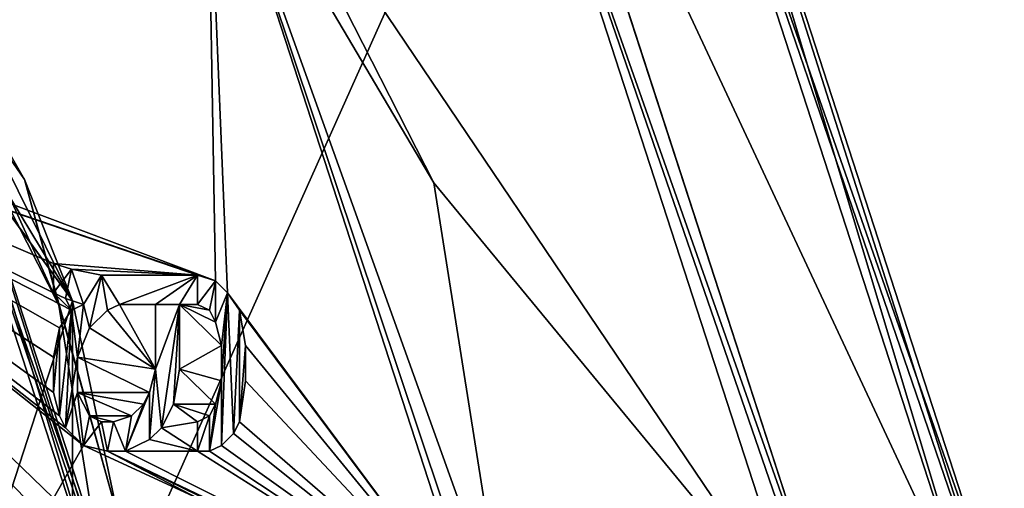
# Model space of a CAD drawing. Header units: millimetres. Extents: x -27.5 to 27.5, y -27.1 to 27.1.
# Tile 248 of 256: x 13.5 to 27.5, y 2 to 8.6. Entities that reach past the tile are written whole.
import ezdxf

# ---------------------------------------------------------------- set-up
doc = ezdxf.new("R2010")
doc.units = ezdxf.units.MM
doc.header["$LTSCALE"] = 101.851852
for name, color, linetype in [('10028', 7, 'CONTINUOUS'), ('10031', 7, 'CONTINUOUS'), ('218', 7, 'CONTINUOUS'), ('219', 7, 'CONTINUOUS'), ('220', 7, 'CONTINUOUS'), ('221', 7, 'CONTINUOUS'), ('222', 7, 'CONTINUOUS'), ('223', 7, 'CONTINUOUS'), ('224', 7, 'CONTINUOUS'), ('225', 7, 'CONTINUOUS'), ('226', 7, 'CONTINUOUS'), ('227', 7, 'CONTINUOUS'), ('228', 7, 'CONTINUOUS'), ('229', 7, 'CONTINUOUS'), ('230', 7, 'CONTINUOUS'), ('231', 7, 'CONTINUOUS'), ('232', 7, 'CONTINUOUS'), ('233', 7, 'CONTINUOUS'), ('234', 7, 'CONTINUOUS'), ('235', 7, 'CONTINUOUS'), ('236', 7, 'CONTINUOUS'), ('237', 7, 'CONTINUOUS'), ('238', 7, 'CONTINUOUS'), ('239', 7, 'CONTINUOUS'), ('240', 7, 'CONTINUOUS'), ('241', 7, 'CONTINUOUS'), ('242', 7, 'CONTINUOUS'), ('243', 7, 'CONTINUOUS'), ('244', 7, 'CONTINUOUS'), ('245', 7, 'CONTINUOUS'), ('246', 7, 'CONTINUOUS'), ('247', 7, 'CONTINUOUS'), ('248', 7, 'CONTINUOUS'), ('249', 7, 'CONTINUOUS'), ('250', 7, 'CONTINUOUS'), ('251', 7, 'CONTINUOUS'), ('252', 7, 'CONTINUOUS'), ('253', 7, 'CONTINUOUS'), ('254', 7, 'CONTINUOUS'), ('255', 7, 'CONTINUOUS'), ('256', 7, 'CONTINUOUS'), ('257', 7, 'CONTINUOUS'), ('258', 7, 'CONTINUOUS'), ('259', 7, 'CONTINUOUS'), ('260', 7, 'CONTINUOUS'), ('261', 7, 'CONTINUOUS'), ('262', 7, 'CONTINUOUS'), ('263', 7, 'CONTINUOUS'), ('264', 7, 'CONTINUOUS'), ('265', 7, 'CONTINUOUS'), ('266', 7, 'CONTINUOUS'), ('267', 7, 'CONTINUOUS'), ('268', 7, 'CONTINUOUS'), ('269', 7, 'CONTINUOUS'), ('270', 7, 'CONTINUOUS'), ('276', 7, 'CONTINUOUS'), ('282', 7, 'CONTINUOUS'), ('3', 7, 'CONTINUOUS'), ('33', 7, 'CONTINUOUS'), ('35', 7, 'CONTINUOUS'), ('66', 7, 'CONTINUOUS'), ('67', 7, 'CONTINUOUS'), ('68', 7, 'CONTINUOUS'), ('69', 7, 'CONTINUOUS'), ('70', 7, 'CONTINUOUS'), ('71', 7, 'CONTINUOUS'), ('76', 7, 'CONTINUOUS'), ('83', 7, 'CONTINUOUS'), ('85', 7, 'CONTINUOUS'), ('87', 7, 'CONTINUOUS'), ('89', 7, 'CONTINUOUS')]:
    doc.layers.add(name, color=color, linetype=linetype)

msp = doc.modelspace()

# ---------------------------------------------------------------- linework, layer by layer
at = {"layer": '10028', "linetype": 'CONTINUOUS'}
for points in [[(14.511, 4.25, -42), (14.766, 4.5, -42), (15.447, 3.667, -42), (14.511, 4.25, -42)], [(14.766, 4.5, -42), (14.936, 4.583, -42), (15.447, 3.667, -42), (14.766, 4.5, -42)], [(14.936, 4.583, -42), (15.447, 4.583, -42), (15.447, 3.667, -42), (14.936, 4.583, -42)], [(14.34, 3.833, -42), (14.511, 4.25, -42), (15.447, 3.667, -42), (14.34, 3.833, -42)], [(14.34, 3.333, -42), (14.34, 3.833, -42), (15.362, 3.333, -42), (14.34, 3.333, -42)], [(15.362, 3.333, -42), (14.34, 3.833, -42), (15.447, 3.667, -42), (15.362, 3.333, -42)], [(14.511, 3, -42), (14.34, 3.333, -42), (15.106, 3, -42), (14.511, 3, -42)], [(15.106, 3, -42), (14.34, 3.333, -42), (15.277, 3.167, -42), (15.106, 3, -42)], [(15.277, 3.167, -42), (14.34, 3.333, -42), (15.362, 3.333, -42), (15.277, 3.167, -42)], [(14.681, 2.917, -42), (14.511, 3, -42), (14.851, 2.917, -42), (14.681, 2.917, -42)], [(14.851, 2.917, -42), (14.511, 3, -42), (15.106, 3, -42), (14.851, 2.917, -42)]]:
    msp.add_3dface(points, dxfattribs=at)
at = {"layer": '10031', "linetype": 'CONTINUOUS'}
for points in [[(14, 5.167, -41), (14.255, 5.083, -41), (14, 4.75, -41), (14, 5.167, -41)], [(14.255, 5.083, -41), (14.17, 4.667, -41), (14, 4.75, -41), (14.255, 5.083, -41)], [(14.255, 5.083, -41), (14.426, 4.583, -41), (14.17, 4.667, -41), (14.255, 5.083, -41)], [(14.255, 5.083, -41), (14.681, 5, -41), (14.426, 4.583, -41), (14.255, 5.083, -41)], [(14.426, 4.583, -41), (14.681, 5, -41), (14.511, 4.25, -41), (14.426, 4.583, -41)], [(14.681, 5, -41), (14.766, 4.5, -41), (14.511, 4.25, -41), (14.681, 5, -41)], [(14.681, 5, -41), (16.043, 5, -41), (14.936, 4.583, -41), (14.681, 5, -41)], [(14.681, 5, -41), (14.936, 4.583, -41), (14.766, 4.5, -41), (14.681, 5, -41)], [(16.043, 5, -41), (15.447, 4.583, -41), (14.936, 4.583, -41), (16.043, 5, -41)], [(16.043, 5, -41), (15.787, 4.583, -41), (15.447, 4.583, -41), (16.043, 5, -41)], [(16.043, 5, -41), (16.043, 4.583, -41), (15.787, 4.583, -41), (16.043, 5, -41)], [(16.043, 5, -41), (16.298, 4.917, -41), (16.043, 4.583, -41), (16.043, 5, -41)], [(16.298, 4.917, -41), (16.213, 4.5, -41), (16.043, 4.583, -41), (16.298, 4.917, -41)], [(16.298, 4.917, -41), (16.298, 4.333, -41), (16.213, 4.5, -41), (16.298, 4.917, -41)], [(16.298, 4.917, -41), (16.468, 4.75, -41), (16.298, 4.333, -41), (16.298, 4.917, -41)], [(16.468, 4.75, -41), (16.383, 4, -41), (16.298, 4.333, -41), (16.468, 4.75, -41)], [(16.468, 4.75, -41), (16.553, 2.75, -41), (16.383, 2.583, -41), (16.468, 4.75, -41)], [(16.468, 4.75, -41), (16.383, 2.583, -41), (16.383, 3.5, -41), (16.468, 4.75, -41)], [(16.468, 4.75, -41), (16.383, 3.5, -41), (16.383, 4, -41), (16.468, 4.75, -41)], [(16.468, 4.75, -41), (16.638, 4.5, -41), (16.553, 2.75, -41), (16.468, 4.75, -41)], [(14.17, 2.833, -41), (14.085, 3, -41), (14.255, 4.5, -41), (14.17, 2.833, -41)], [(14.085, 3, -41), (14.085, 4.25, -41), (14.255, 4.5, -41), (14.085, 3, -41)], [(14.17, 2.833, -41), (14.255, 4.5, -41), (14.34, 3.833, -41), (14.17, 2.833, -41)], [(14.255, 4.5, -41), (14.426, 4.583, -41), (14.34, 3.833, -41), (14.255, 4.5, -41)], [(14.426, 4.583, -41), (14.511, 4.25, -41), (14.34, 3.833, -41), (14.426, 4.583, -41)], [(15.787, 4.583, -41), (15.532, 2.833, -41), (15.447, 3.667, -41), (15.787, 4.583, -41)], [(15.447, 4.583, -41), (15.787, 4.583, -41), (15.447, 3.667, -41), (15.447, 4.583, -41)], [(15.787, 4.583, -41), (15.702, 3.167, -41), (15.532, 2.833, -41), (15.787, 4.583, -41)], [(15.787, 4.583, -41), (15.787, 3.667, -41), (15.702, 3.167, -41), (15.787, 4.583, -41)], [(16.638, 4.5, -41), (16.638, 2.917, -41), (16.553, 2.75, -41), (16.638, 4.5, -41)], [(16.638, 4.5, -41), (16.723, 4, -41), (16.638, 2.917, -41), (16.638, 4.5, -41)], [(14.085, 3, -41), (14, 3.333, -41), (14.085, 4.25, -41), (14.085, 3, -41)], [(14, 3.333, -41), (14, 3.833, -41), (14.085, 4.25, -41), (14, 3.333, -41)], [(16.723, 4, -41), (16.723, 3.5, -41), (16.638, 2.917, -41), (16.723, 4, -41)], [(14.17, 2.833, -41), (14.34, 3.833, -41), (14.34, 3.333, -41), (14.17, 2.833, -41)], [(15.532, 2.833, -41), (15.362, 2.667, -41), (15.447, 3.667, -41), (15.532, 2.833, -41)], [(15.362, 2.667, -41), (15.362, 3.333, -41), (15.447, 3.667, -41), (15.362, 2.667, -41)], [(16.383, 2.583, -41), (16.213, 2.5, -41), (16.383, 3.5, -41), (16.383, 2.583, -41)], [(16.213, 2.5, -41), (16.298, 3.167, -41), (16.383, 3.5, -41), (16.213, 2.5, -41)], [(14.426, 2.583, -41), (14.17, 2.833, -41), (14.34, 3.333, -41), (14.426, 2.583, -41)], [(14.426, 2.583, -41), (14.34, 3.333, -41), (14.511, 3, -41), (14.426, 2.583, -41)], [(15.362, 2.667, -41), (15.021, 2.5, -41), (15.362, 3.333, -41), (15.362, 2.667, -41)], [(15.021, 2.5, -41), (15.277, 3.167, -41), (15.362, 3.333, -41), (15.021, 2.5, -41)], [(15.021, 2.5, -41), (15.106, 3, -41), (15.277, 3.167, -41), (15.021, 2.5, -41)], [(16.213, 2.5, -41), (16.213, 3, -41), (16.298, 3.167, -41), (16.213, 2.5, -41)], [(14.426, 2.583, -41), (14.511, 3, -41), (14.681, 2.917, -41), (14.426, 2.583, -41)], [(15.021, 2.5, -41), (14.851, 2.917, -41), (15.106, 3, -41), (15.021, 2.5, -41)], [(16.213, 2.5, -41), (16.043, 2.5, -41), (16.213, 3, -41), (16.213, 2.5, -41)], [(16.043, 2.5, -41), (16.043, 2.917, -41), (16.213, 3, -41), (16.043, 2.5, -41)], [(14.766, 2.5, -41), (14.426, 2.583, -41), (14.681, 2.917, -41), (14.766, 2.5, -41)], [(14.766, 2.5, -41), (14.681, 2.917, -41), (14.851, 2.917, -41), (14.766, 2.5, -41)], [(15.021, 2.5, -41), (14.766, 2.5, -41), (14.851, 2.917, -41), (15.021, 2.5, -41)]]:
    msp.add_3dface(points, dxfattribs=at)
at = {"layer": '218', "linetype": 'CONTINUOUS'}
for points in [[(14, 5.167, -42), (14.255, 5.083, -42), (14.255, 5.083, -41), (14, 5.167, -42)], [(14, 5.167, -41), (14, 5.167, -42), (14.255, 5.083, -41), (14, 5.167, -41)]]:
    msp.add_3dface(points, dxfattribs=at)
at = {"layer": '219', "linetype": 'CONTINUOUS'}
for points in [[(14.255, 5.083, -42), (14.681, 5, -42), (14.681, 5, -41), (14.255, 5.083, -42)], [(14.255, 5.083, -41), (14.255, 5.083, -42), (14.681, 5, -41), (14.255, 5.083, -41)]]:
    msp.add_3dface(points, dxfattribs=at)
at = {"layer": '220', "linetype": 'CONTINUOUS'}
for points in [[(14.681, 5, -42), (16.043, 5, -42), (14.681, 5, -41), (14.681, 5, -42)], [(14.681, 5, -41), (16.043, 5, -42), (16.043, 5, -41), (14.681, 5, -41)]]:
    msp.add_3dface(points, dxfattribs=at)
at = {"layer": '221', "linetype": 'CONTINUOUS'}
for points in [[(16.043, 5, -42), (16.298, 4.917, -42), (16.298, 4.917, -41), (16.043, 5, -42)], [(16.043, 5, -41), (16.043, 5, -42), (16.298, 4.917, -41), (16.043, 5, -41)]]:
    msp.add_3dface(points, dxfattribs=at)
at = {"layer": '222', "linetype": 'CONTINUOUS'}
for points in [[(16.298, 4.917, -42), (16.468, 4.75, -42), (16.468, 4.75, -41), (16.298, 4.917, -42)], [(16.298, 4.917, -41), (16.298, 4.917, -42), (16.468, 4.75, -41), (16.298, 4.917, -41)]]:
    msp.add_3dface(points, dxfattribs=at)
at = {"layer": '223', "linetype": 'CONTINUOUS'}
for points in [[(16.468, 4.75, -42), (16.638, 4.5, -42), (16.638, 4.5, -41), (16.468, 4.75, -42)], [(16.468, 4.75, -41), (16.468, 4.75, -42), (16.638, 4.5, -41), (16.468, 4.75, -41)]]:
    msp.add_3dface(points, dxfattribs=at)
at = {"layer": '224', "linetype": 'CONTINUOUS'}
for points in [[(16.638, 4.5, -42), (16.723, 4, -42), (16.723, 4, -41), (16.638, 4.5, -42)], [(16.638, 4.5, -41), (16.638, 4.5, -42), (16.723, 4, -41), (16.638, 4.5, -41)]]:
    msp.add_3dface(points, dxfattribs=at)
at = {"layer": '225', "linetype": 'CONTINUOUS'}
for points in [[(16.723, 4, -42), (16.723, 3.5, -42), (16.723, 3.5, -41), (16.723, 4, -42)], [(16.723, 4, -41), (16.723, 4, -42), (16.723, 3.5, -41), (16.723, 4, -41)]]:
    msp.add_3dface(points, dxfattribs=at)
at = {"layer": '226', "linetype": 'CONTINUOUS'}
for points in [[(16.723, 3.5, -42), (16.638, 2.917, -42), (16.638, 2.917, -41), (16.723, 3.5, -42)], [(16.723, 3.5, -41), (16.723, 3.5, -42), (16.638, 2.917, -41), (16.723, 3.5, -41)]]:
    msp.add_3dface(points, dxfattribs=at)
at = {"layer": '227', "linetype": 'CONTINUOUS'}
for points in [[(16.638, 2.917, -42), (16.553, 2.75, -42), (16.553, 2.75, -41), (16.638, 2.917, -42)], [(16.638, 2.917, -41), (16.638, 2.917, -42), (16.553, 2.75, -41), (16.638, 2.917, -41)]]:
    msp.add_3dface(points, dxfattribs=at)
at = {"layer": '228', "linetype": 'CONTINUOUS'}
for points in [[(16.553, 2.75, -42), (16.383, 2.583, -42), (16.383, 2.583, -41), (16.553, 2.75, -42)], [(16.553, 2.75, -41), (16.553, 2.75, -42), (16.383, 2.583, -41), (16.553, 2.75, -41)]]:
    msp.add_3dface(points, dxfattribs=at)
at = {"layer": '229', "linetype": 'CONTINUOUS'}
for points in [[(16.383, 2.583, -42), (16.213, 2.5, -42), (16.213, 2.5, -41), (16.383, 2.583, -42)], [(16.383, 2.583, -41), (16.383, 2.583, -42), (16.213, 2.5, -41), (16.383, 2.583, -41)]]:
    msp.add_3dface(points, dxfattribs=at)
at = {"layer": '230', "linetype": 'CONTINUOUS'}
for points in [[(16.213, 2.5, -42), (16.043, 2.5, -42), (16.043, 2.5, -41), (16.213, 2.5, -42)], [(16.213, 2.5, -41), (16.213, 2.5, -42), (16.043, 2.5, -41), (16.213, 2.5, -41)]]:
    msp.add_3dface(points, dxfattribs=at)
at = {"layer": '231', "linetype": 'CONTINUOUS'}
for points in [[(16.043, 2.5, -42), (16.043, 2.917, -42), (16.043, 2.917, -41), (16.043, 2.5, -42)], [(16.043, 2.5, -41), (16.043, 2.5, -42), (16.043, 2.917, -41), (16.043, 2.5, -41)]]:
    msp.add_3dface(points, dxfattribs=at)
at = {"layer": '232', "linetype": 'CONTINUOUS'}
for points in [[(16.043, 2.917, -42), (16.213, 3, -42), (16.213, 3, -41), (16.043, 2.917, -42)], [(16.043, 2.917, -41), (16.043, 2.917, -42), (16.213, 3, -41), (16.043, 2.917, -41)]]:
    msp.add_3dface(points, dxfattribs=at)
at = {"layer": '233', "linetype": 'CONTINUOUS'}
for points in [[(16.213, 3, -42), (16.298, 3.167, -42), (16.298, 3.167, -41), (16.213, 3, -42)], [(16.213, 3, -41), (16.213, 3, -42), (16.298, 3.167, -41), (16.213, 3, -41)]]:
    msp.add_3dface(points, dxfattribs=at)
at = {"layer": '234', "linetype": 'CONTINUOUS'}
for points in [[(16.298, 3.167, -42), (16.383, 3.5, -42), (16.383, 3.5, -41), (16.298, 3.167, -42)], [(16.298, 3.167, -41), (16.298, 3.167, -42), (16.383, 3.5, -41), (16.298, 3.167, -41)]]:
    msp.add_3dface(points, dxfattribs=at)
at = {"layer": '235', "linetype": 'CONTINUOUS'}
for points in [[(16.383, 3.5, -42), (16.383, 4, -42), (16.383, 4, -41), (16.383, 3.5, -42)], [(16.383, 3.5, -41), (16.383, 3.5, -42), (16.383, 4, -41), (16.383, 3.5, -41)]]:
    msp.add_3dface(points, dxfattribs=at)
at = {"layer": '236', "linetype": 'CONTINUOUS'}
for points in [[(16.383, 4, -42), (16.298, 4.333, -42), (16.298, 4.333, -41), (16.383, 4, -42)], [(16.383, 4, -41), (16.383, 4, -42), (16.298, 4.333, -41), (16.383, 4, -41)]]:
    msp.add_3dface(points, dxfattribs=at)
at = {"layer": '237', "linetype": 'CONTINUOUS'}
for points in [[(16.298, 4.333, -42), (16.213, 4.5, -42), (16.213, 4.5, -41), (16.298, 4.333, -42)], [(16.298, 4.333, -41), (16.298, 4.333, -42), (16.213, 4.5, -41), (16.298, 4.333, -41)]]:
    msp.add_3dface(points, dxfattribs=at)
at = {"layer": '238', "linetype": 'CONTINUOUS'}
for points in [[(16.213, 4.5, -42), (16.043, 4.583, -42), (16.043, 4.583, -41), (16.213, 4.5, -42)], [(16.213, 4.5, -41), (16.213, 4.5, -42), (16.043, 4.583, -41), (16.213, 4.5, -41)]]:
    msp.add_3dface(points, dxfattribs=at)
at = {"layer": '239', "linetype": 'CONTINUOUS'}
for points in [[(16.043, 4.583, -42), (15.787, 4.583, -42), (15.787, 4.583, -41), (16.043, 4.583, -42)], [(16.043, 4.583, -41), (16.043, 4.583, -42), (15.787, 4.583, -41), (16.043, 4.583, -41)]]:
    msp.add_3dface(points, dxfattribs=at)
at = {"layer": '240', "linetype": 'CONTINUOUS'}
for points in [[(15.787, 4.583, -42), (15.787, 3.667, -42), (15.787, 3.667, -41), (15.787, 4.583, -42)], [(15.787, 4.583, -41), (15.787, 4.583, -42), (15.787, 3.667, -41), (15.787, 4.583, -41)]]:
    msp.add_3dface(points, dxfattribs=at)
at = {"layer": '241', "linetype": 'CONTINUOUS'}
for points in [[(15.787, 3.667, -42), (15.702, 3.167, -42), (15.702, 3.167, -41), (15.787, 3.667, -42)], [(15.787, 3.667, -41), (15.787, 3.667, -42), (15.702, 3.167, -41), (15.787, 3.667, -41)]]:
    msp.add_3dface(points, dxfattribs=at)
at = {"layer": '242', "linetype": 'CONTINUOUS'}
for points in [[(15.702, 3.167, -42), (15.532, 2.833, -42), (15.532, 2.833, -41), (15.702, 3.167, -42)], [(15.702, 3.167, -41), (15.702, 3.167, -42), (15.532, 2.833, -41), (15.702, 3.167, -41)]]:
    msp.add_3dface(points, dxfattribs=at)
at = {"layer": '243', "linetype": 'CONTINUOUS'}
for points in [[(15.532, 2.833, -42), (15.362, 2.667, -42), (15.362, 2.667, -41), (15.532, 2.833, -42)], [(15.532, 2.833, -41), (15.532, 2.833, -42), (15.362, 2.667, -41), (15.532, 2.833, -41)]]:
    msp.add_3dface(points, dxfattribs=at)
at = {"layer": '244', "linetype": 'CONTINUOUS'}
for points in [[(15.362, 2.667, -42), (15.021, 2.5, -42), (15.021, 2.5, -41), (15.362, 2.667, -42)], [(15.362, 2.667, -41), (15.362, 2.667, -42), (15.021, 2.5, -41), (15.362, 2.667, -41)]]:
    msp.add_3dface(points, dxfattribs=at)
at = {"layer": '245', "linetype": 'CONTINUOUS'}
for points in [[(15.021, 2.5, -42), (14.766, 2.5, -42), (14.766, 2.5, -41), (15.021, 2.5, -42)], [(15.021, 2.5, -41), (15.021, 2.5, -42), (14.766, 2.5, -41), (15.021, 2.5, -41)]]:
    msp.add_3dface(points, dxfattribs=at)
at = {"layer": '246', "linetype": 'CONTINUOUS'}
for points in [[(14.766, 2.5, -42), (14.426, 2.583, -42), (14.426, 2.583, -41), (14.766, 2.5, -42)], [(14.766, 2.5, -41), (14.766, 2.5, -42), (14.426, 2.583, -41), (14.766, 2.5, -41)]]:
    msp.add_3dface(points, dxfattribs=at)
at = {"layer": '247', "linetype": 'CONTINUOUS'}
for points in [[(14.426, 2.583, -42), (14.17, 2.833, -42), (14.17, 2.833, -41), (14.426, 2.583, -42)], [(14.426, 2.583, -41), (14.426, 2.583, -42), (14.17, 2.833, -41), (14.426, 2.583, -41)]]:
    msp.add_3dface(points, dxfattribs=at)
at = {"layer": '248', "linetype": 'CONTINUOUS'}
for points in [[(14.17, 2.833, -42), (14.085, 3, -42), (14.085, 3, -41), (14.17, 2.833, -42)], [(14.17, 2.833, -41), (14.17, 2.833, -42), (14.085, 3, -41), (14.17, 2.833, -41)]]:
    msp.add_3dface(points, dxfattribs=at)
at = {"layer": '249', "linetype": 'CONTINUOUS'}
for points in [[(14.085, 3, -42), (14, 3.333, -42), (14, 3.333, -41), (14.085, 3, -42)], [(14.085, 3, -41), (14.085, 3, -42), (14, 3.333, -41), (14.085, 3, -41)]]:
    msp.add_3dface(points, dxfattribs=at)
at = {"layer": '250', "linetype": 'CONTINUOUS'}
for points in [[(14, 3.333, -42), (14, 3.833, -42), (14, 3.833, -41), (14, 3.333, -42)], [(14, 3.333, -41), (14, 3.333, -42), (14, 3.833, -41), (14, 3.333, -41)]]:
    msp.add_3dface(points, dxfattribs=at)
at = {"layer": '251', "linetype": 'CONTINUOUS'}
for points in [[(14, 3.833, -42), (14.085, 4.25, -42), (14.085, 4.25, -41), (14, 3.833, -42)], [(14, 3.833, -41), (14, 3.833, -42), (14.085, 4.25, -41), (14, 3.833, -41)]]:
    msp.add_3dface(points, dxfattribs=at)
at = {"layer": '252', "linetype": 'CONTINUOUS'}
for points in [[(14.085, 4.25, -42), (14.255, 4.5, -42), (14.255, 4.5, -41), (14.085, 4.25, -42)], [(14.085, 4.25, -41), (14.085, 4.25, -42), (14.255, 4.5, -41), (14.085, 4.25, -41)]]:
    msp.add_3dface(points, dxfattribs=at)
at = {"layer": '253', "linetype": 'CONTINUOUS'}
for points in [[(14.255, 4.5, -42), (14.426, 4.583, -42), (14.426, 4.583, -41), (14.255, 4.5, -42)], [(14.255, 4.5, -41), (14.255, 4.5, -42), (14.426, 4.583, -41), (14.255, 4.5, -41)]]:
    msp.add_3dface(points, dxfattribs=at)
at = {"layer": '254', "linetype": 'CONTINUOUS'}
for points in [[(14.426, 4.583, -42), (14.17, 4.667, -42), (14.17, 4.667, -41), (14.426, 4.583, -42)], [(14.426, 4.583, -41), (14.426, 4.583, -42), (14.17, 4.667, -41), (14.426, 4.583, -41)]]:
    msp.add_3dface(points, dxfattribs=at)
at = {"layer": '255', "linetype": 'CONTINUOUS'}
for points in [[(14.17, 4.667, -42), (14, 4.75, -42), (14, 4.75, -41), (14.17, 4.667, -42)], [(14.17, 4.667, -41), (14.17, 4.667, -42), (14, 4.75, -41), (14.17, 4.667, -41)]]:
    msp.add_3dface(points, dxfattribs=at)
at = {"layer": '256', "linetype": 'CONTINUOUS'}
for points in [[(14, 4.75, -42), (14, 5.167, -42), (14, 5.167, -41), (14, 4.75, -42)], [(14, 4.75, -42), (14, 5.167, -41), (14, 4.75, -41), (14, 4.75, -42)]]:
    msp.add_3dface(points, dxfattribs=at)
at = {"layer": '257', "linetype": 'CONTINUOUS'}
for points in [[(15.447, 4.583, -41), (15.447, 4.583, -42), (14.936, 4.583, -41), (15.447, 4.583, -41)], [(14.936, 4.583, -41), (15.447, 4.583, -42), (14.936, 4.583, -42), (14.936, 4.583, -41)]]:
    msp.add_3dface(points, dxfattribs=at)
at = {"layer": '258', "linetype": 'CONTINUOUS'}
for points in [[(14.936, 4.583, -41), (14.936, 4.583, -42), (14.766, 4.5, -41), (14.936, 4.583, -41)], [(14.766, 4.5, -41), (14.936, 4.583, -42), (14.766, 4.5, -42), (14.766, 4.5, -41)]]:
    msp.add_3dface(points, dxfattribs=at)
at = {"layer": '259', "linetype": 'CONTINUOUS'}
for points in [[(14.766, 4.5, -41), (14.766, 4.5, -42), (14.511, 4.25, -41), (14.766, 4.5, -41)], [(14.511, 4.25, -41), (14.766, 4.5, -42), (14.511, 4.25, -42), (14.511, 4.25, -41)]]:
    msp.add_3dface(points, dxfattribs=at)
at = {"layer": '260', "linetype": 'CONTINUOUS'}
for points in [[(14.511, 4.25, -41), (14.511, 4.25, -42), (14.34, 3.833, -41), (14.511, 4.25, -41)], [(14.34, 3.833, -41), (14.511, 4.25, -42), (14.34, 3.833, -42), (14.34, 3.833, -41)]]:
    msp.add_3dface(points, dxfattribs=at)
at = {"layer": '261', "linetype": 'CONTINUOUS'}
for points in [[(14.34, 3.833, -41), (14.34, 3.833, -42), (14.34, 3.333, -41), (14.34, 3.833, -41)], [(14.34, 3.333, -41), (14.34, 3.833, -42), (14.34, 3.333, -42), (14.34, 3.333, -41)]]:
    msp.add_3dface(points, dxfattribs=at)
at = {"layer": '262', "linetype": 'CONTINUOUS'}
for points in [[(14.34, 3.333, -41), (14.34, 3.333, -42), (14.511, 3, -41), (14.34, 3.333, -41)], [(14.511, 3, -41), (14.34, 3.333, -42), (14.511, 3, -42), (14.511, 3, -41)]]:
    msp.add_3dface(points, dxfattribs=at)
at = {"layer": '263', "linetype": 'CONTINUOUS'}
for points in [[(14.511, 3, -41), (14.511, 3, -42), (14.681, 2.917, -41), (14.511, 3, -41)], [(14.681, 2.917, -41), (14.511, 3, -42), (14.681, 2.917, -42), (14.681, 2.917, -41)]]:
    msp.add_3dface(points, dxfattribs=at)
at = {"layer": '264', "linetype": 'CONTINUOUS'}
for points in [[(14.681, 2.917, -41), (14.681, 2.917, -42), (14.851, 2.917, -41), (14.681, 2.917, -41)], [(14.851, 2.917, -41), (14.681, 2.917, -42), (14.851, 2.917, -42), (14.851, 2.917, -41)]]:
    msp.add_3dface(points, dxfattribs=at)
at = {"layer": '265', "linetype": 'CONTINUOUS'}
for points in [[(14.851, 2.917, -41), (14.851, 2.917, -42), (15.106, 3, -41), (14.851, 2.917, -41)], [(15.106, 3, -41), (14.851, 2.917, -42), (15.106, 3, -42), (15.106, 3, -41)]]:
    msp.add_3dface(points, dxfattribs=at)
at = {"layer": '266', "linetype": 'CONTINUOUS'}
for points in [[(15.106, 3, -41), (15.106, 3, -42), (15.277, 3.167, -41), (15.106, 3, -41)], [(15.277, 3.167, -41), (15.106, 3, -42), (15.277, 3.167, -42), (15.277, 3.167, -41)]]:
    msp.add_3dface(points, dxfattribs=at)
at = {"layer": '267', "linetype": 'CONTINUOUS'}
for points in [[(15.277, 3.167, -41), (15.277, 3.167, -42), (15.362, 3.333, -41), (15.277, 3.167, -41)], [(15.362, 3.333, -41), (15.277, 3.167, -42), (15.362, 3.333, -42), (15.362, 3.333, -41)]]:
    msp.add_3dface(points, dxfattribs=at)
at = {"layer": '268', "linetype": 'CONTINUOUS'}
for points in [[(15.362, 3.333, -41), (15.362, 3.333, -42), (15.447, 3.667, -41), (15.362, 3.333, -41)], [(15.447, 3.667, -41), (15.362, 3.333, -42), (15.447, 3.667, -42), (15.447, 3.667, -41)]]:
    msp.add_3dface(points, dxfattribs=at)
at = {"layer": '269', "linetype": 'CONTINUOUS'}
for points in [[(15.447, 4.583, -42), (15.447, 4.583, -41), (15.447, 3.667, -42), (15.447, 4.583, -42)], [(15.447, 4.583, -41), (15.447, 3.667, -41), (15.447, 3.667, -42), (15.447, 4.583, -41)]]:
    msp.add_3dface(points, dxfattribs=at)
at = {"layer": '270', "linetype": 'CONTINUOUS'}
for points in [[(14.266, 4.635, 440), (8.851, 12.11, 20), (8.817, 12.135, 440), (14.266, 4.635, 440)], [(10.744, 10.467, 20), (8.851, 12.11, 20), (14.266, 4.635, 440), (10.744, 10.467, 20)], [(12.337, 8.532, 20), (10.744, 10.467, 20), (14.266, 4.635, 440), (12.337, 8.532, 20)], [(13.586, 6.357, 20), (12.337, 8.532, 20), (14.266, 4.635, 440), (13.586, 6.357, 20)], [(14.921, 1.54, 20), (13.586, 6.357, 20), (14.266, 4.635, 440), (14.921, 1.54, 20)], [(14.266, -4.635, 440), (14.921, 1.54, 20), (14.266, 4.635, 440), (14.266, -4.635, 440)]]:
    msp.add_3dface(points, dxfattribs=at)
at = {"layer": '276', "linetype": 'CONTINUOUS'}
for points in [[(8.818, -12.135, 440), (14.266, 4.635, 440), (8.817, 12.135, 440), (8.818, -12.135, 440)], [(8.818, -12.135, 440), (14.266, -4.635, 440), (14.266, 4.635, 440), (8.818, -12.135, 440)]]:
    msp.add_3dface(points, dxfattribs=at)
at = {"layer": '282', "linetype": 'CONTINUOUS'}
for points in [[(14.076, 4.573, 20), (11.973, 8.699, 20), (13.586, 6.357, 20), (14.076, 4.573, 20)], [(11.973, 8.699, 20), (12.337, 8.532, 20), (13.586, 6.357, 20), (11.973, 8.699, 20)], [(14.076, 4.573, 20), (13.586, 6.357, 20), (14.921, 1.54, 20), (14.076, 4.573, 20)], [(14.8, 0, 20), (14.076, 4.573, 20), (14.921, 1.54, 20), (14.8, 0, 20)]]:
    msp.add_3dface(points, dxfattribs=at)
at = {"layer": '3', "linetype": 'CONTINUOUS'}
for points in [[(15, 0, -36.8), (12.135, 8.817, -36.8), (15, 0, 19.8), (15, 0, -36.8)], [(15, 0, 19.8), (12.135, 8.817, -36.8), (12.135, 8.817, 19.8), (15, 0, 19.8)]]:
    msp.add_3dface(points, dxfattribs=at)
at = {"layer": '33', "linetype": 'CONTINUOUS'}
for points in [[(14.076, 4.573, 20), (12.135, 8.817, 19.8), (11.973, 8.699, 20), (14.076, 4.573, 20)], [(15, 0, 19.8), (12.135, 8.817, 19.8), (14.941, 0, 19.941), (15, 0, 19.8)], [(12.135, 8.817, 19.8), (14.8, 0, 20), (14.941, 0, 19.941), (12.135, 8.817, 19.8)], [(14.8, 0, 20), (12.135, 8.817, 19.8), (14.076, 4.573, 20), (14.8, 0, 20)]]:
    msp.add_3dface(points, dxfattribs=at)
at = {"layer": '35', "linetype": 'CONTINUOUS'}
for points in [[(12.135, 8.817, -36.8), (15, 0, -36.8), (11.973, 8.699, -37), (12.135, 8.817, -36.8)], [(15, 0, -36.8), (14.941, 0, -36.941), (11.973, 8.699, -37), (15, 0, -36.8)], [(14.941, 0, -36.941), (14.8, 0, -37), (11.973, 8.699, -37), (14.941, 0, -36.941)]]:
    msp.add_3dface(points, dxfattribs=at)
at = {"layer": '66', "linetype": 'CONTINUOUS'}
for points in [[(27.5, 0, -41.6), (22.248, 16.164, -41.6), (27.5, 0, -37.4), (27.5, 0, -41.6)], [(27.5, 0, -37.4), (22.248, 16.164, -41.6), (22.248, 16.164, -37.4), (27.5, 0, -37.4)]]:
    msp.add_3dface(points, dxfattribs=at)
at = {"layer": '67', "linetype": 'CONTINUOUS'}
for points in [[(21.929, 15.922, -42), (27.1, 0, -42), (20.226, 14.694, -42), (21.929, 15.922, -42)], [(27.1, 0, -42), (25, 0, -42), (20.226, 14.694, -42), (27.1, 0, -42)]]:
    msp.add_3dface(points, dxfattribs=at)
at = {"layer": '68', "linetype": 'CONTINUOUS'}
for points in [[(20.226, 14.694, -42), (25, 0, -42), (20.225, 14.695, -40.4), (20.226, 14.694, -42)], [(25, 0, -42), (25, 0, -40.4), (20.225, 14.695, -40.4), (25, 0, -42)]]:
    msp.add_3dface(points, dxfattribs=at)
at = {"layer": '69', "linetype": 'CONTINUOUS'}
for points in [[(19.906, 14.453, -40), (24.6, 0, -40), (16.5, 11.996, -40), (19.906, 14.453, -40)], [(16.5, 11.996, -40), (24.6, 0, -40), (19.4, 6.308, -40), (16.5, 11.996, -40)], [(24.6, 0, -40), (20.4, 0, -40), (19.4, 6.308, -40), (24.6, 0, -40)]]:
    msp.add_3dface(points, dxfattribs=at)
at = {"layer": '70', "linetype": 'CONTINUOUS'}
for points in [[(16.18, 11.756, -40.4), (20, 0, -40.4), (16.18, 11.756, -42), (16.18, 11.756, -40.4)], [(16.18, 11.756, -42), (20, 0, -40.4), (20, 0, -42), (16.18, 11.756, -42)]]:
    msp.add_3dface(points, dxfattribs=at)
at = {"layer": '71', "linetype": 'CONTINUOUS'}
for points in [[(0, 11.05, -42), (16.18, 11.756, -42), (16.298, 4.917, -42), (0, 11.05, -42)], [(16.18, 11.756, -42), (20, 0, -42), (16.468, 4.75, -42), (16.18, 11.756, -42)], [(16.298, 4.917, -42), (16.18, 11.756, -42), (16.468, 4.75, -42), (16.298, 4.917, -42)], [(7.814, 7.813, -42), (0, 11.05, -42), (16.298, 4.917, -42), (7.814, 7.813, -42)], [(11.05, 0, -42), (7.814, 7.813, -42), (14, 0.083, -42), (11.05, 0, -42)], [(14, 0.083, -42), (7.814, 7.813, -42), (14, 0.5, -42), (14, 0.083, -42)], [(14, 0.5, -42), (7.814, 7.813, -42), (14, 1.417, -42), (14, 0.5, -42)], [(14, 1.417, -42), (7.814, 7.813, -42), (14, 1.833, -42), (14, 1.417, -42)], [(14, 1.833, -42), (7.814, 7.813, -42), (14.426, 2.583, -42), (14, 1.833, -42)], [(14, 5.167, -42), (7.814, 7.813, -42), (16.043, 5, -42), (14, 5.167, -42)], [(7.814, 7.813, -42), (14, 5.167, -42), (14, 4.75, -42), (7.814, 7.813, -42)], [(16.043, 5, -42), (7.814, 7.813, -42), (16.298, 4.917, -42), (16.043, 5, -42)], [(14.426, 2.583, -42), (7.814, 7.813, -42), (14.17, 2.833, -42), (14.426, 2.583, -42)], [(14.17, 2.833, -42), (7.814, 7.813, -42), (14.085, 3, -42), (14.17, 2.833, -42)], [(14.085, 3, -42), (7.814, 7.813, -42), (14, 3.333, -42), (14.085, 3, -42)], [(14, 3.333, -42), (7.814, 7.813, -42), (14, 3.833, -42), (14, 3.333, -42)], [(14, 3.833, -42), (7.814, 7.813, -42), (14.085, 4.25, -42), (14, 3.833, -42)], [(14.085, 4.25, -42), (7.814, 7.813, -42), (14.255, 4.5, -42), (14.085, 4.25, -42)], [(14.255, 4.5, -42), (7.814, 7.813, -42), (14, 4.75, -42), (14.255, 4.5, -42)], [(14.255, 5.083, -42), (14, 5.167, -42), (16.043, 5, -42), (14.255, 5.083, -42)], [(14.681, 5, -42), (14.255, 5.083, -42), (16.043, 5, -42), (14.681, 5, -42)], [(14.17, 4.667, -42), (14.255, 4.5, -42), (14, 4.75, -42), (14.17, 4.667, -42)], [(14.426, 4.583, -42), (14.255, 4.5, -42), (14.17, 4.667, -42), (14.426, 4.583, -42)], [(16.468, 4.75, -42), (20, 0, -42), (16.638, 4.5, -42), (16.468, 4.75, -42)], [(16.298, 4.333, -42), (16.383, 4, -42), (15.787, 4.583, -42), (16.298, 4.333, -42)], [(15.787, 4.583, -42), (16.383, 4, -42), (15.787, 3.667, -42), (15.787, 4.583, -42)], [(16.213, 4.5, -42), (16.298, 4.333, -42), (15.787, 4.583, -42), (16.213, 4.5, -42)], [(16.043, 4.583, -42), (16.213, 4.5, -42), (15.787, 4.583, -42), (16.043, 4.583, -42)], [(16.638, 4.5, -42), (20, 0, -42), (16.723, 4, -42), (16.638, 4.5, -42)], [(16.383, 4, -42), (16.383, 3.5, -42), (15.787, 3.667, -42), (16.383, 4, -42)], [(16.723, 4, -42), (20, 0, -42), (16.723, 3.5, -42), (16.723, 4, -42)], [(15.787, 3.667, -42), (16.298, 3.167, -42), (15.702, 3.167, -42), (15.787, 3.667, -42)], [(16.383, 3.5, -42), (16.298, 3.167, -42), (15.787, 3.667, -42), (16.383, 3.5, -42)], [(16.723, 3.5, -42), (20, 0, -42), (16.638, 2.917, -42), (16.723, 3.5, -42)], [(15.702, 3.167, -42), (16.043, 2.917, -42), (15.532, 2.833, -42), (15.702, 3.167, -42)], [(16.213, 3, -42), (16.043, 2.917, -42), (15.702, 3.167, -42), (16.213, 3, -42)], [(16.298, 3.167, -42), (16.213, 3, -42), (15.702, 3.167, -42), (16.298, 3.167, -42)], [(15.532, 2.833, -42), (16.043, 2.5, -42), (15.362, 2.667, -42), (15.532, 2.833, -42)], [(16.043, 2.917, -42), (16.043, 2.5, -42), (15.532, 2.833, -42), (16.043, 2.917, -42)], [(16.638, 2.917, -42), (20, 0, -42), (16.553, 2.75, -42), (16.638, 2.917, -42)], [(15.362, 2.667, -42), (16.043, 2.5, -42), (15.021, 2.5, -42), (15.362, 2.667, -42)], [(16.553, 2.75, -42), (20, 0, -42), (16.383, 2.583, -42), (16.553, 2.75, -42)], [(16.043, 1.833, -42), (14, 1.833, -42), (14.426, 2.583, -42), (16.043, 1.833, -42)], [(14.766, 2.5, -42), (16.043, 1.833, -42), (14.426, 2.583, -42), (14.766, 2.5, -42)], [(16.383, 2.583, -42), (20, 0, -42), (16.213, 2.5, -42), (16.383, 2.583, -42)], [(20, 0, -42), (16.468, 1.667, -42), (14.766, 2.5, -42), (20, 0, -42)], [(15.021, 2.5, -42), (20, 0, -42), (14.766, 2.5, -42), (15.021, 2.5, -42)], [(16.468, 1.667, -42), (16.043, 1.833, -42), (14.766, 2.5, -42), (16.468, 1.667, -42)], [(16.043, 2.5, -42), (20, 0, -42), (15.021, 2.5, -42), (16.043, 2.5, -42)], [(16.213, 2.5, -42), (20, 0, -42), (16.043, 2.5, -42), (16.213, 2.5, -42)]]:
    msp.add_3dface(points, dxfattribs=at)
at = {"layer": '76', "linetype": 'CONTINUOUS'}
for points in [[(11.973, 8.699, -37), (14.8, 0, -37), (21.929, 15.922, -37), (11.973, 8.699, -37)], [(21.929, 15.922, -37), (14.8, 0, -37), (27.1, 0, -37), (21.929, 15.922, -37)]]:
    msp.add_3dface(points, dxfattribs=at)
at = {"layer": '83', "linetype": 'CONTINUOUS'}
for points in [[(20.225, 14.695, -40.4), (25, 0, -40.4), (19.906, 14.453, -40), (20.225, 14.695, -40.4)], [(19.906, 14.453, -40), (25, 0, -40.4), (24.883, 0, -40.117), (19.906, 14.453, -40)], [(24.6, 0, -40), (19.906, 14.453, -40), (24.883, 0, -40.117), (24.6, 0, -40)]]:
    msp.add_3dface(points, dxfattribs=at)
at = {"layer": '85', "linetype": 'CONTINUOUS'}
for points in [[(16.5, 11.996, -40), (19.4, 6.308, -40), (16.18, 11.756, -40.4), (16.5, 11.996, -40)], [(19.4, 6.308, -40), (20.4, 0, -40), (16.18, 11.756, -40.4), (19.4, 6.308, -40)], [(16.18, 11.756, -40.4), (20.4, 0, -40), (20.117, 0, -40.117), (16.18, 11.756, -40.4)], [(20, 0, -40.4), (16.18, 11.756, -40.4), (20.117, 0, -40.117), (20, 0, -40.4)]]:
    msp.add_3dface(points, dxfattribs=at)
at = {"layer": '87', "linetype": 'CONTINUOUS'}
for points in [[(22.248, 16.164, -41.6), (27.5, 0, -41.6), (21.929, 15.922, -42), (22.248, 16.164, -41.6)], [(21.929, 15.922, -42), (27.5, 0, -41.6), (27.383, 0, -41.883), (21.929, 15.922, -42)], [(27.1, 0, -42), (21.929, 15.922, -42), (27.383, 0, -41.883), (27.1, 0, -42)]]:
    msp.add_3dface(points, dxfattribs=at)
at = {"layer": '89', "linetype": 'CONTINUOUS'}
for points in [[(22.248, 16.164, -37.4), (21.929, 15.922, -37), (27.1, 0, -37), (22.248, 16.164, -37.4)], [(27.5, 0, -37.4), (22.248, 16.164, -37.4), (27.383, 0, -37.117), (27.5, 0, -37.4)], [(22.248, 16.164, -37.4), (27.1, 0, -37), (27.383, 0, -37.117), (22.248, 16.164, -37.4)]]:
    msp.add_3dface(points, dxfattribs=at)

doc.saveas('drawing.dxf')
